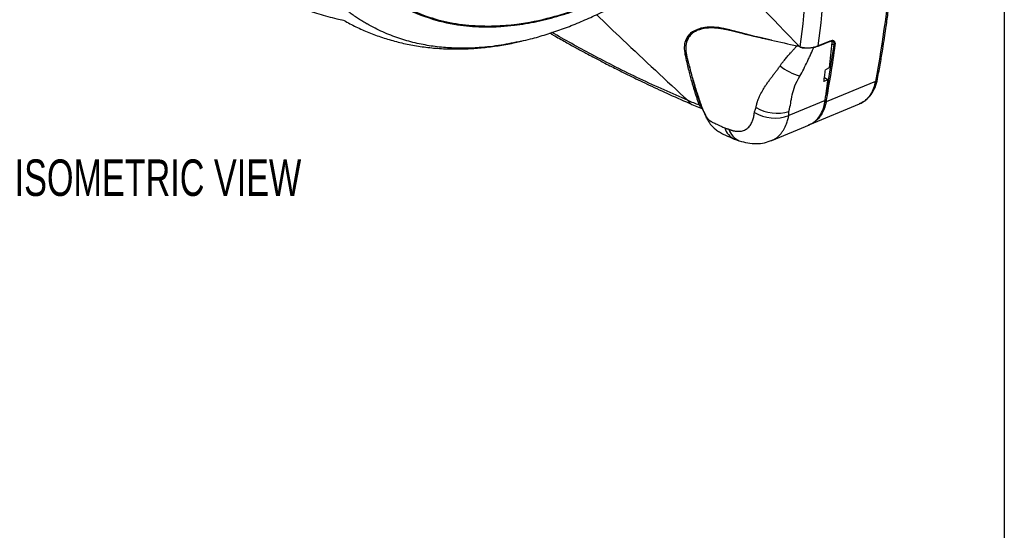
# Model space of a CAD drawing. Header units: millimetres. Extents: x 25 to 1092, y 25 to 838.
# Tile 43 of 50: x 864 to 1092, y 486 to 604. Entities that reach past the tile are written whole.
import ezdxf

# ---------------------------------------------------------------- set-up
doc = ezdxf.new("R2010")
doc.units = ezdxf.units.MM
doc.header["$LTSCALE"] = 4
doc.layers.add('DIMENSIONS', color=140, linetype='Continuous', lineweight=25)
doc.layers.add('TEXT', color=140, linetype='Continuous', lineweight=25)
doc.styles.add('SLDTEXTSTYLE0', font='TXT', dxfattribs={"width": 0.7})

msp = doc.modelspace()

# ---------------------------------------------------------------- linework, layer by layer
for p, q in [((1022.683, 602.299), (1022.408, 602.172)), ((1027.836, 601.722), (1028.193, 601.888)), ((1051.711, 599.126), (1049.042, 598.038)), ((1048.892, 597.96), (1049.037, 598.019)), ((1052.669, 598.263), (1050.792, 586.614)), ((1052.15, 598.506), (1052.669, 598.263)), ((1051.586, 592.975), (1050.679, 592.496)), ((1051.255, 590.144), (1050.359, 589.758)), ((1051.255, 590.144), (1050.463, 590.649)), ((1062.294, 589.801), (1050.861, 585.061)), ((1050.625, 585.348), (1042.196, 581.851)), ((1019.733, 584.464), (1022.052, 583.503)), ((1021.753, 584.315), (1021.964, 583.976)), ((1047.104, 579.791), (1058.639, 584.601)), ((1058.672, 584.662), (1058.545, 584.609)), ((1038.27, 576.115), (1046.966, 579.743)), ((1047.087, 579.832), (1046.762, 579.696)), ((1047.23, 579.891), (1047.087, 579.832)), ((1029.588, 576.387), (1030.714, 576.03))]:
    msp.add_line(p, q)
at = {"flags": 128}
for points in [[(1028.345, 601.857), (1028.351, 601.83), (1028.36, 601.807), (1028.372, 601.789), (1028.387, 601.777), (1028.403, 601.771), (1028.421, 601.772), (1028.44, 601.779), (1028.459, 601.792)], [(1048.984, 597.951), (1050.191, 598.443), (1051.653, 599.039)], [(1023.206, 581.137), (1023.109, 581.32), (1022.876, 581.941)]]:
    msp.add_lwpolyline(points, dxfattribs=at)
for centre, radius, start, end in [((1051.603, 599.135), 0.108, 293.46747, 355.17902), ((1048.945, 598.041), 0.097, 236.98667, 358.06564), ((1052.856, 598.533), 0.329, 235.15888, 292.65512), ((1018.295, 596.279), 0.298, 248.51339, 305.92039), ((1048.582, 604.149), 13.671, 231.95679, 253.70293), ((1061.995, 590.564), 0.82, 291.37924, 346.52758), ((1020.503, 586.178), 1.879, 206.84561, 245.78894), ((1050.741, 585.356), 0.319, 232.67126, 292.12729), ((1021.571, 584.526), 0.279, 246.164, 310.80509), ((1038.991, 590.762), 9.47, 239.80469, 289.7796), ((1039.521, 591.809), 9.415, 238.56224, 286.80607), ((1031.288, 580.147), 4.127, 196.24798, 245.67175), ((1032.272, 579.879), 4.152, 196.39716, 247.99141)]:
    msp.add_arc(centre, radius, start, end)
for points, knots in [([(1061.681, 712.022), (1063.488, 700.954), (1064.855, 690.07), (1066.022, 676.689), (1066.228, 674.025), (1066.586, 668.717), (1066.737, 666.076), (1067.109, 658.203), (1067.246, 653.016), (1067.298, 642.769), (1067.212, 637.708), (1066.917, 630.211), (1066.791, 627.728), (1066.485, 622.803), (1066.304, 620.36), (1065.265, 608.244), (1063.999, 598.864), (1062.294, 589.801)], [0, 0, 0, 0, 0.25, 0.25, 0.3125, 0.3125, 0.375, 0.375, 0.5, 0.5, 0.625, 0.625, 0.6875, 0.6875, 0.75, 0.75, 1, 1, 1, 1]), ([(1062.792, 590.373), (1063.017, 591.596), (1063.435, 593.866), (1063.965, 597.049), (1064.383, 599.722), (1064.705, 601.918), (1065.049, 604.374), (1065.432, 607.315), (1065.817, 610.586), (1066.143, 613.64), (1066.414, 616.42), (1066.652, 619.123), (1066.851, 621.624), (1067.054, 624.445), (1067.266, 627.83), (1067.468, 631.878), (1067.624, 636.056), (1067.728, 640.22), (1067.781, 644.368), (1067.786, 650.652), (1067.617, 659.169), (1067.09, 670.012), (1066.347, 679.76), (1065.504, 688.311), (1064.867, 693.81), (1064.398, 697.517), (1064.122, 699.619), (1063.783, 702.11), (1063.352, 705.132), (1062.819, 708.695), (1062.407, 711.258), (1062.187, 712.629)], [0, 0, 0, 0, 0.0336325, 0.06246409, 0.0865075, 0.10577087, 0.12134098, 0.15206128, 0.18378539, 0.20736855, 0.23180755, 0.25593909, 0.27709152, 0.29597065, 0.3279768, 0.36300591, 0.39792076, 0.43237682, 0.46628226, 0.50007407, 0.58608507, 0.67213183, 0.75817383, 0.81493637, 0.87080258, 0.88495364, 0.90002094, 0.91896064, 0.94193242, 0.9689424, 1, 1, 1, 1]), ([(1046.708, 658.476), (1047.298, 647.835), (1047.434, 637.437), (1046.782, 617.138), (1046.002, 607.307), (1044.772, 597.791)], [0, 0, 0, 0, 0.5, 0.5, 1, 1, 1, 1]), ([(1049.042, 598.038), (1050.261, 607.522), (1051.036, 617.318), (1051.692, 637.537), (1051.565, 647.894), (1050.99, 658.488)], [0, 0, 0, 0, 0.5, 0.5, 1, 1, 1, 1]), ([(913.597, 652.74), (913.652, 652.708), (913.762, 652.644), (913.932, 652.545), (914.106, 652.444), (914.283, 652.34), (914.464, 652.234), (914.767, 652.055), (915.201, 651.798), (915.777, 651.451), (916.359, 651.092), (916.952, 650.711), (917.528, 650.318), (917.949, 649.999), (918.21, 649.784), (918.343, 649.671), (918.465, 649.559), (918.617, 649.403), (918.791, 649.193), (919.029, 648.855), (919.286, 648.404), (919.524, 647.876), (919.723, 647.323), (919.94, 646.602), (920.161, 645.691), (920.326, 644.813), (920.442, 644.108), (920.525, 643.566), (920.656, 642.683), (920.893, 641.236), (921.237, 639.379), (921.793, 636.758), (922.576, 633.637), (923.712, 629.955), (925.051, 626.362), (926.22, 623.734), (927.093, 621.974), (927.587, 621.024), (928.102, 620.08), (928.639, 619.142), (929.197, 618.21), (929.777, 617.287), (930.381, 616.373), (931.007, 615.468), (931.656, 614.574), (932.33, 613.692), (933.027, 612.821), (933.749, 611.965), (934.495, 611.123), (935.267, 610.296), (936.063, 609.486), (936.885, 608.693), (937.733, 607.919), (938.607, 607.164), (939.507, 606.429), (940.432, 605.716), (941.385, 605.026), (942.363, 604.36), (943.367, 603.716), (944.055, 603.311), (944.4, 603.108)], [0, 0, 0, 0, 0.0025899, 0.005186, 0.0077898, 0.0104029, 0.0130267, 0.0156629, 0.0234573, 0.0311641, 0.0391137, 0.0467655, 0.0547935, 0.0623489, 0.0644458, 0.0662618, 0.0682796, 0.0701498, 0.073879, 0.0780164, 0.0854272, 0.0937464, 0.1010069, 0.1094689, 0.1252001, 0.140908, 0.1483055, 0.1566167, 0.1652012, 0.1880395, 0.2222817, 0.2508278, 0.3112076, 0.3729722, 0.4360909, 0.5005253, 0.5188491, 0.5373961, 0.556166, 0.5751585, 0.5943729, 0.6138087, 0.6334651, 0.6533413, 0.6734362, 0.6937487, 0.7142776, 0.7350214, 0.7559785, 0.7771474, 0.7985262, 0.8201128, 0.8419052, 0.863901, 0.8860979, 0.9084931, 0.9310839, 0.9538675, 0.9768406, 1, 1, 1, 1]), ([(926.756, 653.15), (926.805, 653.114), (926.906, 653.04), (927.05, 652.922), (927.192, 652.797), (927.331, 652.663), (927.466, 652.519), (927.596, 652.366), (927.722, 652.204), (927.843, 652.031), (928.063, 651.679), (928.344, 651.081), (928.512, 650.452), (928.581, 650.025), (928.607, 649.842), (928.634, 649.569), (928.67, 649.214), (928.717, 648.776), (928.776, 648.255), (928.847, 647.652), (928.933, 646.968), (929.083, 645.857), (929.31, 644.357), (929.632, 642.513), (929.996, 640.696), (930.464, 638.626), (931.061, 636.318), (931.821, 633.796), (932.672, 631.334), (933.466, 629.323), (934.354, 627.281), (935.555, 624.78), (937.598, 621.167), (940.741, 616.716), (945.319, 611.872), (951.346, 607.481), (958.202, 604.429), (964.837, 602.863), (970.485, 602.378), (974.929, 602.464), (978.337, 602.776), (981.127, 603.178), (983.753, 603.675), (986.385, 604.289), (988.538, 604.882), (990.333, 605.432), (991.9, 605.944), (993.859, 606.639), (995.564, 607.3), (996.848, 607.828), (997.547, 608.124), (998.148, 608.383), (998.651, 608.605), (999.056, 608.786), (999.364, 608.927), (999.574, 609.015), (999.892, 609.138), (1000.326, 609.282), (1000.875, 609.406), (1001.323, 609.463), (1001.684, 609.477), (1001.975, 609.466), (1002.232, 609.434), (1002.459, 609.387), (1002.588, 609.343), (1002.651, 609.322)], [0, 0, 0, 0, 0.0015593, 0.003164, 0.0048144, 0.006511, 0.0082542, 0.0100444, 0.0118819, 0.0137669, 0.0156996, 0.0229803, 0.0311912, 0.0320224, 0.033516, 0.0356723, 0.0384941, 0.0419847, 0.0461476, 0.0509867, 0.0565068, 0.0627132, 0.0780667, 0.0934645, 0.1089036, 0.1243789, 0.1472066, 0.1702364, 0.1934578, 0.2168614, 0.2291661, 0.2550468, 0.2947673, 0.3486344, 0.416899, 0.4995514, 0.5831376, 0.6529324, 0.7089, 0.7512764, 0.7803702, 0.8044139, 0.8282704, 0.8519297, 0.8753801, 0.8857594, 0.8995864, 0.9167947, 0.9372997, 0.9442424, 0.9503174, 0.9555319, 0.9598926, 0.9634048, 0.9660731, 0.9679021, 0.9688928, 0.9744487, 0.9796014, 0.9843517, 0.9877839, 0.991063, 0.9941906, 0.9971688, 1, 1, 1, 1]), ([(928.702, 650.526), (928.729, 650.247), (928.801, 649.525), (928.941, 648.261), (929.134, 646.75), (929.468, 644.473), (930.091, 640.967), (931.311, 635.868), (933.261, 630.054), (935.937, 624.319), (939.138, 619.18), (942.842, 614.68), (947.031, 610.861), (951.674, 607.728), (956.704, 605.309), (962.126, 603.625), (967.889, 602.705), (973.578, 602.554), (979.98, 603.076), (986.364, 604.339), (991.571, 605.966), (994.882, 607.189), (996.507, 607.838), (997.943, 608.449), (998.64, 608.757), (999.14, 608.98), (999.454, 609.114), (999.738, 609.228), (1000.01, 609.329), (1000.184, 609.386), (1000.269, 609.413)], [0, 0, 0, 0, 0.0070182, 0.0182338, 0.0321335, 0.0458948, 0.0775466, 0.1254426, 0.1875835, 0.2505542, 0.3129317, 0.3750012, 0.4377635, 0.5000577, 0.5624794, 0.6245925, 0.6873543, 0.7496193, 0.8003116, 0.8782021, 0.9334689, 0.9466118, 0.9704022, 0.978536, 0.9862993, 0.9896317, 0.9923315, 0.9950217, 0.9975768, 1, 1, 1, 1]), ([(1044.752, 597.802), (1038.305, 604.427), (1031.901, 611.137), (1019.178, 624.752), (1012.86, 631.653), (1006.586, 638.671)], [0, 0, 0, 0, 0.5, 0.5, 1, 1, 1, 1]), ([(890.123, 635.813), (890.586, 635.186), (891.895, 633.413), (894.232, 630.636), (897.112, 627.486), (900.148, 624.496), (903.325, 621.664), (906.64, 618.997), (910.087, 616.503), (913.659, 614.185), (917.35, 612.049), (921.153, 610.102), (925.06, 608.347), (929.064, 606.787), (933.161, 605.443), (936.448, 604.503), (938.383, 604.087), (938.907, 603.974)], [0, 0, 0, 0, 0.03943, 0.1114391, 0.1832163, 0.2548165, 0.326294, 0.3977025, 0.4690956, 0.5405271, 0.6120516, 0.6837251, 0.7555871, 0.8276973, 0.9001185, 0.9729173, 1, 1, 1, 1]), ([(980.111, 599.125), (980.842, 599.293), (982.765, 599.733), (985.894, 600.653), (989.487, 601.858), (993.089, 603.249), (996.692, 604.817), (999.918, 606.356), (1001.936, 607.442), (1002.757, 607.884)], [0, 0, 0, 0, 0.0972656, 0.2557105, 0.4145467, 0.5729109, 0.7319101, 0.8910069, 1, 1, 1, 1]), ([(938.67, 604.101), (939.573, 603.602), (941.432, 602.574), (944.381, 601.245), (947.494, 600.069), (950.732, 599.09), (954.092, 598.311), (957.572, 597.743), (961.169, 597.393), (964.741, 597.274), (968.265, 597.366), (971.716, 597.643), (975.213, 598.118), (978.028, 598.623), (979.678, 599.015), (980.146, 599.126)], [0, 0, 0, 0, 0.0745542, 0.1533977, 0.2331012, 0.3138691, 0.3958819, 0.4792923, 0.5642125, 0.6507029, 0.7292346, 0.8083896, 0.888093, 0.9682608, 1, 1, 1, 1]), ([(980.114, 599.118), (978.553, 598.784), (975.258, 598.08), (970.803, 597.595), (966.662, 597.431), (962.939, 597.55), (959.18, 597.957), (955.41, 598.682), (951.661, 599.763), (947.946, 601.196), (945.593, 602.465), (944.4, 603.108)], [0, 0, 0, 0, 0.1168308, 0.2466004, 0.3428446, 0.4430028, 0.5470307, 0.6548584, 0.7663873, 0.8814884, 1, 1, 1, 1]), ([(997.58, 605.271), (999.615, 603.325), (1006.634, 596.61), (1013.764, 590.014), (1018.826, 585.33)], [0, 0, 0, 0, 0.2898552, 1, 1, 1, 1]), ([(986.783, 600.977), (987.033, 600.833), (987.776, 600.404), (988.979, 599.725), (990.359, 598.951), (991.639, 598.241), (992.82, 597.593), (993.975, 596.964), (995.276, 596.263), (997.022, 595.332), (999.362, 594.106), (1002.345, 592.577), (1005.894, 590.809), (1010.008, 588.829), (1014.687, 586.661), (1017.988, 585.224), (1019.733, 584.464)], [0, 0, 0, 0, 0.0226832, 0.0674492, 0.1092117, 0.1479734, 0.1837369, 0.216504, 0.2529343, 0.3019749, 0.3751818, 0.4656094, 0.5732651, 0.6981765, 0.8403936, 1, 1, 1, 1]), ([(1018.826, 585.33), (1015.107, 586.981), (1007.673, 590.281), (997.127, 595.571), (990.309, 599.399), (987.23, 601.128)], [0, 0, 0, 0, 0.35441246, 0.70851268, 1, 1, 1, 1]), ([(1018.185, 596.001), (1018.1, 596.594), (1017.928, 597.782), (1018.228, 599.33), (1018.99, 600.611), (1019.877, 601.441), (1020.622, 601.709), (1020.816, 601.779)], [0, 0, 0, 0, 0.2295101, 0.4595712, 0.6884283, 0.9187208, 1, 1, 1, 1]), ([(1027.836, 601.722), (1027.447, 601.819), (1027.062, 601.9), (1026.31, 602.035), (1025.941, 602.088), (1025.216, 602.164), (1024.861, 602.187), (1024.165, 602.204), (1023.823, 602.196), (1022.835, 602.128), (1022.229, 602.021), (1021.399, 601.771), (1021.135, 601.672), (1020.637, 601.444), (1020.403, 601.314), (1019.762, 600.889), (1019.409, 600.554), (1018.984, 599.973), (1018.859, 599.765), (1018.648, 599.327), (1018.562, 599.098), (1018.357, 598.381), (1018.292, 597.865), (1018.301, 597.031), (1018.322, 596.744), (1018.4, 596.16), (1018.457, 595.862), (1018.529, 595.555)], [0, 0, 0, 0, 0.0625, 0.0625, 0.125, 0.125, 0.1875, 0.1875, 0.25, 0.25, 0.375, 0.375, 0.4375, 0.4375, 0.5, 0.5, 0.625, 0.625, 0.6875, 0.6875, 0.75, 0.75, 0.875, 0.875, 0.9375, 0.9375, 1, 1, 1, 1]), ([(1018.467, 598.681), (1018.494, 598.88), (1018.594, 599.599), (1019.265, 600.561), (1020.115, 601.383), (1020.84, 601.644), (1021.03, 601.713)], [0, 0, 0, 0, 0.1409203, 0.5102228, 0.8715591, 1, 1, 1, 1]), ([(1020.816, 601.779), (1021.147, 601.928), (1021.994, 602.31), (1023.759, 602.499), (1025.954, 602.416), (1027.546, 602.044), (1028.345, 601.857)], [0, 0, 0, 0, 0.17611114, 0.45074335, 0.72447701, 1, 1, 1, 1]), ([(1021.03, 601.713), (1021.35, 601.857), (1022.184, 602.234), (1023.924, 602.422), (1026.1, 602.34), (1027.671, 601.975), (1028.459, 601.792)], [0, 0, 0, 0, 0.1726901, 0.4508495, 0.7244429, 1, 1, 1, 1]), ([(1038.163, 599.384), (1036.41, 599.748), (1034.673, 600.124), (1032.093, 600.71), (1031.238, 600.909), (1029.958, 601.21), (1029.533, 601.312), (1028.682, 601.515), (1028.257, 601.616), (1027.836, 601.722)], [0, 0, 0, 0, 0.5, 0.5, 0.75, 0.75, 0.875, 0.875, 1, 1, 1, 1]), ([(1028.345, 601.857), (1028.763, 601.744), (1029.585, 601.521), (1030.801, 601.197), (1031.977, 600.888), (1033.114, 600.593), (1034.211, 600.313), (1035.267, 600.046), (1035.959, 599.874), (1036.298, 599.789)], [0, 0, 0, 0, 0.1593355, 0.3131039, 0.4613477, 0.6041188, 0.7414722, 0.8734249, 1, 1, 1, 1]), ([(1031.425, 600.996), (1031.424, 600.995), (1031.421, 600.993), (1031.426, 600.988), (1031.434, 600.983), (1031.448, 600.976), (1031.467, 600.969), (1031.491, 600.96), (1031.52, 600.95), (1031.554, 600.938), (1031.594, 600.926), (1031.638, 600.912), (1031.688, 600.897), (1031.744, 600.881), (1031.804, 600.864), (1031.87, 600.845), (1031.941, 600.826), (1032.017, 600.805), (1032.099, 600.783), (1032.186, 600.76), (1032.278, 600.736), (1032.375, 600.711), (1032.478, 600.684), (1032.729, 600.621), (1033.173, 600.51), (1033.892, 600.337), (1034.945, 600.09), (1035.779, 599.905), (1036.298, 599.789)], [0, 0, 0, 0, 0.001163, 0.0028612, 0.0054338, 0.0089772, 0.0135267, 0.0190985, 0.0257011, 0.0333398, 0.0420179, 0.0517377, 0.0625009, 0.0743085, 0.0871616, 0.1010609, 0.1160069, 0.1320001, 0.1490408, 0.1671294, 0.1862661, 0.2064512, 0.2276848, 0.2499671, 0.3618147, 0.4999886, 0.688927, 1, 1, 1, 1]), ([(1031.578, 600.922), (1031.715, 600.885), (1032.068, 600.79), (1032.427, 600.699), (1032.646, 600.644)], [0, 0, 0, 0, 0.3892867, 1, 1, 1, 1]), ([(1036.298, 599.789), (1036.608, 599.721), (1037.228, 599.585), (1037.851, 599.451), (1038.163, 599.384)], [0, 0, 0, 0, 0.4996616, 1, 1, 1, 1]), ([(1051.69, 599.076), (1051.821, 599.116), (1052.082, 599.197), (1052.256, 599.114), (1052.342, 599.073)], [0, 0, 0, 0, 0.503079, 1, 1, 1, 1]), ([(1052.983, 598.23), (1053.01, 598.428), (1053.001, 598.608), (1052.931, 598.837), (1052.898, 598.905), (1052.816, 599.025), (1052.766, 599.077), (1052.65, 599.161), (1052.585, 599.192), (1052.439, 599.236), (1052.359, 599.247), (1052.104, 599.25), (1051.913, 599.209), (1051.711, 599.126)], [0, 0, 0, 0, 0.25, 0.25, 0.375, 0.375, 0.5, 0.5, 0.625, 0.625, 0.75, 0.75, 1, 1, 1, 1]), ([(1052.342, 599.073), (1052.378, 599.065), (1052.538, 599.027), (1052.687, 598.758), (1052.675, 598.435), (1052.669, 598.263)], [0, 0, 0, 0, 0.1187074, 0.5301696, 1, 1, 1, 1]), ([(1040.158, 593.383), (1040.217, 593.469), (1040.342, 593.648), (1040.542, 593.923), (1040.761, 594.215), (1041.136, 594.693), (1041.547, 595.194), (1042.079, 595.815), (1042.556, 596.359), (1043.102, 596.957), (1043.614, 597.505), (1043.95, 597.86), (1044.115, 598.034)], [0, 0, 0, 0, 0.05114738, 0.1064962, 0.166097, 0.23000811, 0.40479306, 0.48461089, 0.63207698, 0.76043772, 0.88247864, 1, 1, 1, 1]), ([(1044.746, 591.028), (1045.346, 592.032), (1045.961, 593.244), (1046.659, 594.717), (1046.794, 595.008), (1047.061, 595.588), (1047.459, 596.461), (1047.852, 597.337), (1048.115, 597.923)], [0, 0, 0, 0, 0.5, 0.5, 0.625, 0.625, 0.75, 1, 1, 1, 1]), ([(1044.778, 597.788), (1044.839, 597.775), (1044.96, 597.747), (1045.144, 597.712), (1045.327, 597.682), (1045.508, 597.657), (1045.686, 597.636), (1045.994, 597.607), (1046.431, 597.587), (1047, 597.6), (1047.555, 597.652), (1048.03, 597.733), (1048.423, 597.827), (1048.745, 597.923), (1048.943, 598), (1049.042, 598.038)], [0, 0, 0, 0, 0.04431254, 0.08772245, 0.13014078, 0.17148499, 0.2116794, 0.25065557, 0.37751544, 0.50016811, 0.6254555, 0.74953633, 0.83225061, 0.91588152, 1, 1, 1, 1]), ([(1044.778, 597.788), (1044.882, 597.731), (1044.994, 597.691), (1045.223, 597.624), (1045.34, 597.599), (1045.695, 597.544), (1045.936, 597.534), (1046.175, 597.546)], [0, 0, 0, 0, 0.25, 0.25, 0.5, 0.5, 1, 1, 1, 1]), ([(1046.175, 597.546), (1046.417, 597.536), (1046.665, 597.538), (1047.151, 597.563), (1047.389, 597.587), (1047.855, 597.658), (1048.082, 597.705), (1048.506, 597.818), (1048.705, 597.884), (1048.892, 597.96)], [0, 0, 0, 0, 0.25, 0.25, 0.5, 0.5, 0.75, 0.75, 1, 1, 1, 1]), ([(1021.459, 584.271), (1021.365, 584.536), (1021.177, 585.068), (1020.905, 585.872), (1020.639, 586.683), (1020.379, 587.501), (1020.127, 588.326), (1019.881, 589.157), (1019.608, 590.114), (1019.297, 591.258), (1018.941, 592.656), (1018.559, 594.253), (1018.314, 595.397), (1018.185, 596.001)], [0, 0, 0, 0, 0.0711735, 0.14243401, 0.21378047, 0.28521179, 0.35672619, 0.42832262, 0.50000397, 0.60216399, 0.71943289, 0.85197797, 1, 1, 1, 1]), ([(1018.529, 595.555), (1018.589, 595.295), (1018.654, 595.038), (1018.785, 594.525), (1018.85, 594.269), (1019.048, 593.501), (1019.181, 592.99), (1019.59, 591.465), (1019.875, 590.459), (1020.469, 588.464), (1020.777, 587.476), (1021.42, 585.519), (1021.753, 584.55), (1022.091, 583.586)], [0, 0, 0, 0, 0.0625, 0.0625, 0.125, 0.125, 0.25, 0.25, 0.5, 0.5, 0.75, 0.75, 1, 1, 1, 1]), ([(1019.137, 593.299), (1019.389, 592.21), (1020.11, 589.096), (1021.106, 586.199), (1021.753, 584.315)], [0, 0, 0, 0, 0.3498555, 1, 1, 1, 1]), ([(1034.61, 583.776), (1034.627, 583.87), (1034.66, 584.056), (1034.719, 584.328), (1034.783, 584.591), (1034.853, 584.844), (1034.927, 585.087), (1035.004, 585.321), (1035.085, 585.546), (1035.168, 585.761), (1035.253, 585.967), (1035.338, 586.164), (1035.591, 586.717), (1036.045, 587.572), (1036.677, 588.592), (1037.236, 589.428), (1037.724, 590.113), (1038.222, 590.784), (1038.724, 591.443), (1039.22, 592.092), (1039.702, 592.733), (1040.007, 593.168), (1040.158, 593.383)], [0, 0, 0, 0, 0.0276745, 0.0545114, 0.0805228, 0.1057184, 0.130106, 0.1536912, 0.176478, 0.1984689, 0.2196648, 0.2400651, 0.2596682, 0.3922367, 0.5110977, 0.5857927, 0.6590733, 0.7308269, 0.8009144, 0.869201, 0.9355898, 1, 1, 1, 1]), ([(1050.359, 589.758), (1050.414, 590.213), (1050.523, 591.123), (1050.627, 592.038), (1050.679, 592.496)], [0, 0, 0, 0, 0.4999273, 1, 1, 1, 1]), ([(1042.243, 582.796), (1042.436, 583.606), (1042.531, 584.153), (1042.732, 585.377), (1042.832, 586.008), (1043.291, 588.018), (1043.8, 589.442), (1044.746, 591.028)], [0, 0, 0, 0, 0.25, 0.25, 0.5, 0.5, 1, 1, 1, 1]), ([(1050.625, 585.348), (1050.681, 585.745), (1050.791, 586.54), (1050.95, 587.737), (1051.106, 588.938), (1051.205, 589.742), (1051.255, 590.144)], [0, 0, 0, 0, 0.2498833, 0.4998413, 0.7498786, 1, 1, 1, 1]), ([(1058.568, 584.571), (1059.083, 584.836), (1060.114, 585.365), (1061.338, 586.696), (1062.292, 588.345), (1062.626, 589.699), (1062.792, 590.373)], [0, 0, 0, 0, 0.2509713, 0.5020276, 0.7519575, 1, 1, 1, 1]), ([(1062.294, 589.801), (1062.161, 589.251), (1061.895, 588.151), (1061.203, 586.78), (1060.305, 585.674), (1059.45, 584.959), (1058.848, 584.729), (1058.672, 584.662)], [0, 0, 0, 0, 0.2267788, 0.4529001, 0.6803655, 0.9061835, 1, 1, 1, 1]), ([(1046.882, 579.763), (1047.059, 579.822), (1047.737, 580.048), (1048.677, 580.845), (1049.662, 582.136), (1050.316, 583.658), (1050.53, 584.828), (1050.625, 585.348)], [0, 0, 0, 0, 0.085746, 0.3287317, 0.5643131, 0.8067015, 1, 1, 1, 1]), ([(1050.861, 585.061), (1050.73, 584.508), (1050.468, 583.403), (1049.775, 582.02), (1048.866, 580.91), (1048.069, 580.226), (1047.534, 580.016), (1047.428, 579.975)], [0, 0, 0, 0, 0.2358395, 0.4709784, 0.7074767, 0.9422881, 1, 1, 1, 1]), ([(1022.042, 583.57), (1021.963, 583.609), (1021.688, 583.747), (1021.554, 584.053), (1021.459, 584.271)], [0, 0, 0, 0, 0.2872076, 1, 1, 1, 1]), ([(1022.091, 583.586), (1022.121, 583.511), (1022.184, 583.356), (1022.293, 583.11), (1022.413, 582.861), (1022.524, 582.643), (1022.6, 582.495), (1022.664, 582.371), (1022.728, 582.243), (1022.805, 582.089), (1022.854, 581.987), (1022.876, 581.941)], [0, 0, 0, 0, 0.160084, 0.3306597, 0.5113083, 0.652335, 0.7351544, 0.7698731, 0.861202, 0.9378451, 1, 1, 1, 1]), ([(1022.134, 583.485), (1022.16, 583.422), (1022.229, 583.252), (1022.391, 582.838), (1022.69, 582.215), (1022.994, 581.581), (1023.125, 581.306)], [0, 0, 0, 0, 0.1020118, 0.2760386, 0.6858222, 1, 1, 1, 1]), ([(1028.288, 578.707), (1028.364, 578.674), (1028.513, 578.61), (1028.737, 578.526), (1028.959, 578.451), (1029.179, 578.387), (1029.396, 578.333), (1029.612, 578.289), (1029.827, 578.255), (1030.043, 578.23), (1030.258, 578.216), (1030.573, 578.209), (1030.983, 578.235), (1031.468, 578.333), (1031.925, 578.494), (1032.344, 578.721), (1032.725, 579.014), (1033.063, 579.37), (1033.359, 579.781), (1033.597, 580.218), (1033.786, 580.66), (1033.936, 581.099), (1034.06, 581.562), (1034.159, 582.053), (1034.205, 582.401), (1034.228, 582.577)], [0, 0, 0, 0, 0.0254753, 0.0507259, 0.0757604, 0.1005917, 0.125288, 0.1499707, 0.1747771, 0.1998182, 0.2251256, 0.2507229, 0.3122119, 0.3749527, 0.4371322, 0.4992895, 0.561518, 0.6239155, 0.6869675, 0.7487378, 0.7999703, 0.850039, 0.8995061, 0.9493531, 1, 1, 1, 1]), ([(1034.228, 582.577), (1034.233, 582.61), (1034.243, 582.68), (1034.268, 582.785), (1034.299, 582.893), (1034.348, 583.027), (1034.409, 583.177), (1034.475, 583.334), (1034.532, 583.48), (1034.579, 583.622), (1034.6, 583.727), (1034.61, 583.776)], [0, 0, 0, 0, 0.0773004, 0.1619234, 0.254146, 0.347184, 0.5088257, 0.6499745, 0.7592173, 0.8866132, 1, 1, 1, 1]), ([(1022.876, 581.941), (1022.898, 581.897), (1022.941, 581.809), (1023.006, 581.685), (1023.074, 581.566), (1023.145, 581.452), (1023.222, 581.341), (1023.304, 581.235), (1023.393, 581.131), (1023.49, 581.03), (1023.595, 580.932), (1023.709, 580.835), (1023.833, 580.74), (1023.966, 580.645), (1024.11, 580.551), (1024.317, 580.425), (1024.612, 580.266), (1025.03, 580.067), (1025.44, 579.883), (1025.815, 579.715), (1026.13, 579.57), (1026.486, 579.403), (1026.884, 579.212), (1027.176, 579.067), (1027.326, 578.993)], [0, 0, 0, 0, 0.0319187, 0.0643451, 0.097274, 0.1306979, 0.164607, 0.1989911, 0.2338388, 0.2691327, 0.3048545, 0.3409862, 0.3775112, 0.4144142, 0.4516817, 0.4893025, 0.5655991, 0.6489927, 0.7392141, 0.7849244, 0.8338195, 0.8859217, 0.941285, 1, 1, 1, 1]), ([(1023.207, 581.136), (1023.451, 580.7), (1023.98, 579.753), (1024.975, 578.805), (1026.089, 578.052), (1027.101, 577.504), (1028.284, 576.944), (1029.13, 576.582), (1029.587, 576.387)], [0, 0, 0, 0, 0.2012261, 0.436785, 0.5670609, 0.7011837, 0.8382796, 1, 1, 1, 1]), ([(1038.215, 576.107), (1038.376, 576.171), (1038.699, 576.299), (1039.148, 576.572), (1039.645, 576.933), (1040.142, 577.399), (1040.636, 577.993), (1041.167, 578.803), (1041.628, 579.79), (1041.985, 580.883), (1042.129, 581.546), (1042.196, 581.851)], [0, 0, 0, 0, 0.07926262, 0.15995652, 0.24122495, 0.3607089, 0.46578295, 0.57756124, 0.76607779, 0.89236291, 1, 1, 1, 1]), ([(1027.326, 578.993), (1027.351, 578.981), (1027.402, 578.957), (1027.479, 578.928), (1027.568, 578.9), (1027.672, 578.874), (1027.794, 578.849), (1027.916, 578.825), (1028.04, 578.795), (1028.158, 578.76), (1028.247, 578.724), (1028.288, 578.707)], [0, 0, 0, 0, 0.0743457, 0.154777, 0.241526, 0.3549701, 0.4919924, 0.6413076, 0.7463652, 0.881415, 1, 1, 1, 1]), ([(1030.712, 576.031), (1031.367, 575.83), (1032.672, 575.43), (1034.655, 575.314), (1036.569, 575.509), (1037.734, 575.926), (1038.316, 576.134)], [0, 0, 0, 0, 0.2513979, 0.5012898, 0.7510747, 1, 1, 1, 1])]:
    msp.add_open_spline(points, degree=3, knots=knots)
for points in [[(1028.459, 601.792), (1029.444, 601.523), (1030.432, 601.258), (1031.425, 600.996)], [(1038.163, 599.384), (1040.132, 598.927), (1042.116, 598.476), (1044.115, 598.034)], [(1052.182, 598.814), (1052.002, 596.855), (1051.803, 594.908), (1051.586, 592.975)], [(1052.162, 599.172), (1052.187, 599.064), (1052.194, 598.945), (1052.182, 598.814)], [(1044.752, 597.802), (1044.543, 597.914), (1044.33, 597.987), (1044.115, 598.034)], [(1044.772, 597.791), (1044.765, 597.795), (1044.759, 597.799), (1044.752, 597.802)], [(1044.778, 597.788), (1044.776, 597.789), (1044.774, 597.79), (1044.772, 597.791)], [(1050.861, 585.061), (1051.668, 589.374), (1052.375, 593.764), (1052.983, 598.23)], [(1021.459, 584.271), (1020.575, 584.614), (1019.697, 584.967), (1018.826, 585.33)], [(1042.196, 581.851), (1042.262, 582.189), (1042.167, 582.478), (1042.243, 582.796)]]:
    msp.add_open_spline(points, degree=3)
at = {"layer": 'TEXT'}
msp.add_line((1092.2, 838.2), (1092.2, 25.4), dxfattribs=at)

# ---------------------------------------------------------------- texts
at = {"layer": 'DIMENSIONS', "insert": (862.584, 571.692), "char_height": 8.46667, "attachment_point": 1, "style": 'SLDTEXTSTYLE0'}
msp.add_mtext('ISOMETRIC VIEW', dxfattribs=at)

doc.saveas('drawing.dxf')
